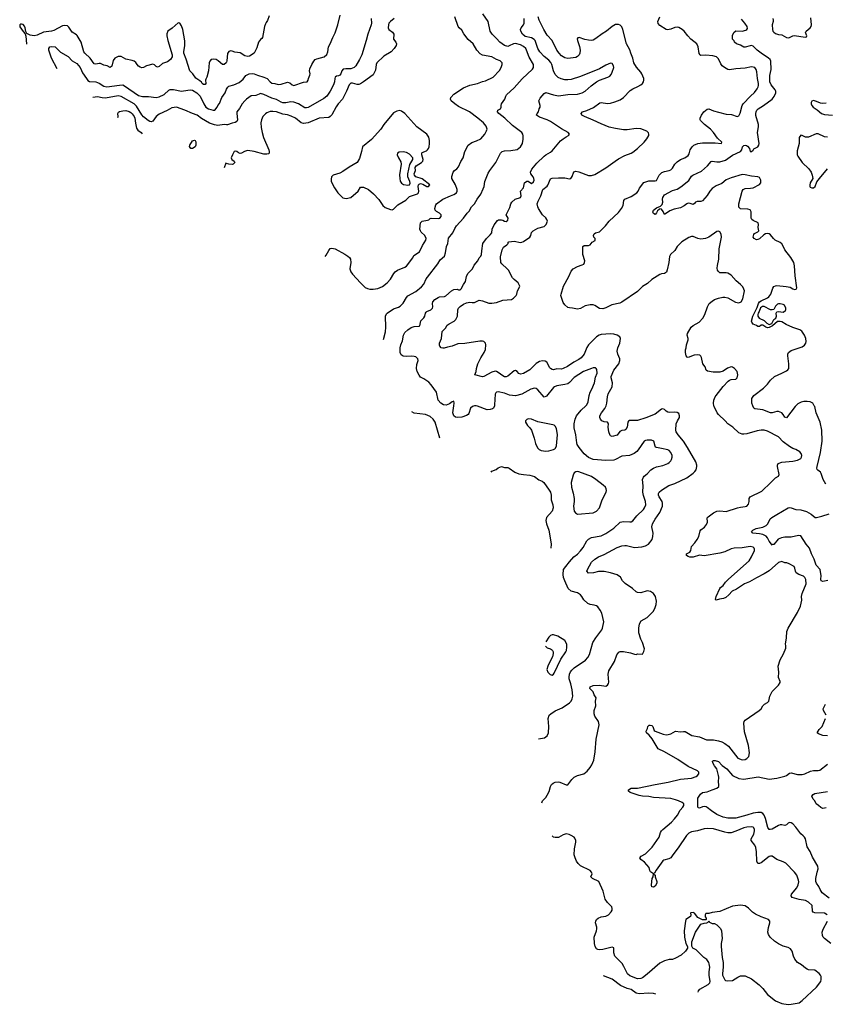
# Model space of a CAD drawing. Header units: inches. Extents: x 1934316 to 2140091, y 524953 to 667329.
# Tile 1 of 256: x 1947388 to 1957560, y 532440 to 544875. Entities that reach past the tile are written whole.
import ezdxf

# ---------------------------------------------------------------- set-up
doc = ezdxf.new("R2010")
doc.units = ezdxf.units.IN
doc.header["$MEASUREMENT"] = 0
for name, color, linetype in [('B9544', 7, 'Continuous'), ('B9553', 7, 'Continuous'), ('B9554', 7, 'Continuous')]:
    doc.layers.add(name, color=color, linetype=linetype)

msp = doc.modelspace()

# ---------------------------------------------------------------- linework, layer by layer
at = {"layer": 'B9544', "color": 5}
for points, elevation in [([(1950000, 544339), (1949997, 544330), (1949970, 544308), (1949950, 544308), (1949895, 544355), (1949870, 544370), (1949830, 544376), (1949805, 544370), (1949790, 544352), (1949782, 544330), (1949771, 544230), (1949752, 544148), (1949737, 544123), (1949734, 544110), (1949739, 544070), (1949730, 544058), (1949710, 544055), (1949690, 544070), (1949684, 544084), (1949662, 544102), (1949610, 544136), (1949573, 544190), (1949537, 544230), (1949490, 544377), (1949460, 544450), (1949460, 544470), (1949473, 544550), (1949474, 544606), (1949449, 544750), (1949430, 544798), (1949410, 544829), (1949390, 544835), (1949313, 544767), (1949260, 544730), (1949245, 544695), (1949245, 544670), (1949259, 544610), (1949313, 544430), (1949314, 544406), (1949294, 544370), (1949256, 544344), (1949190, 544320), (1949150, 544283), (1949130, 544275), (1949110, 544283), (1949090, 544303), (1949070, 544311), (1948988, 544292), (1948950, 544270), (1948930, 544267), (1948910, 544273), (1948890, 544287), (1948870, 544307), (1948854, 544334), (1948834, 544350), (1948810, 544360), (1948730, 544374), (1948669, 544411), (1948631, 544409), (1948589, 544390), (1948570, 544361), (1948550, 544289), (1948530, 544269), (1948494, 544290), (1948450, 544300), (1948410, 544323), (1948390, 544323), (1948350, 544312), (1948330, 544317), (1948276, 544390), (1948210, 544450), (1948199, 544470), (1948164, 544590), (1948113, 544673), (1948104, 544684), (1948050, 544719), (1948010, 544782), (1947990, 544798), (1947959, 544801), (1947930, 544796), (1947821, 544739), (1947789, 544731), (1947690, 544718), (1947610, 544680), (1947570, 544671), (1947520, 544680), (1947480, 544700), (1947466, 544726), (1947459, 544770), (1947450, 544792), (1947430, 544813), (1947410, 544820), (1947402, 544818), (1947388, 544810), (1947390, 544786), (1947430, 544724), (1947457, 544697), (1947467, 544667), (1947476, 544570), (1947476, 544567)], 320), ([(1947862, 544255), (1947790, 544390), (1947754, 544490), (1947755, 544510), (1947767, 544530), (1947790, 544538), (1947835, 544530), (1947903, 544463), (1947998, 544410), (1948050, 544354), (1948110, 544322), (1948150, 544270), (1948170, 544235), (1948182, 544202), (1948232, 544130), (1948250, 544106), (1948270, 544093), (1948350, 544088), (1948390, 544072), (1948450, 544034), (1948490, 544025), (1948650, 544049), (1948690, 544050), (1948710, 544041), (1948890, 543916), (1948937, 543903), (1949016, 543904), (1949110, 543892), (1949150, 543899), (1949211, 543929), (1949270, 543983), (1949290, 543991), (1949330, 543991), (1949430, 543973), (1949510, 543986), (1949550, 543990), (1949570, 543986), (1949625, 543950), (1949666, 543910), (1949712, 543810), (1949739, 543770), (1949770, 543749), (1949830, 543730), (1949850, 543730), (1949882, 543770), (1949890, 543790), (1949910, 543816), (1949941, 543890), (1949982, 543950), (1950000, 543997)], 340), ([(1950000, 543548), (1949970, 543550), (1949890, 543540), (1949847, 543547), (1949786, 543566), (1949685, 543625), (1949630, 543667), (1949570, 543688), (1949474, 543734), (1949370, 543769), (1949310, 543763), (1949250, 543729), (1949150, 543682), (1949110, 543652), (1949070, 543594), (1949050, 543586), (1949030, 543590), (1949010, 543600), (1948950, 543648), (1948930, 543671), (1948862, 543782), (1948833, 543813), (1948670, 543903), (1948630, 543913), (1948470, 543883), (1948430, 543886), (1948370, 543899), (1948313, 543890)], 360), ([(1948626, 543640), (1948630, 543650), (1948628, 543692), (1948634, 543706), (1948650, 543715), (1948690, 543725), (1948730, 543729), (1948770, 543717), (1948790, 543704), (1948810, 543687), (1948835, 543650), (1948843, 543630), (1948849, 543569), (1948863, 543503), (1948880, 543480), (1948920, 543450), (1948933, 543434)], 380), ([(1950000, 543059), (1949990, 543062), (1949970, 543005)], 380)]:
    msp.add_lwpolyline(points, dxfattribs=dict(at, elevation=elevation))
at = {"layer": 'B9544', "color": 5, "elevation": 360}
msp.add_lwpolyline([(1949570, 543250), (1949549, 543250), (1949534, 543274), (1949538, 543290), (1949570, 543346), (1949594, 543354), (1949602, 543350), (1949610, 543334), (1949611, 543290), (1949605, 543270)], close=True, dxfattribs=at)
at = {"layer": 'B9553', "color": 5}
for points, elevation in [([(1952691, 539588), (1952632, 539790), (1952608, 539830), (1952570, 539863), (1952510, 539890), (1952370, 539907), (1952338, 539921)], 360), ([(1953382, 540000), (1953370, 539970), (1953359, 539961), (1953330, 539950), (1953290, 539947), (1953170, 539994), (1953150, 539999), (1953130, 539997), (1953107, 539990), (1953082, 539970), (1953058, 539902), (1953050, 539890), (1953030, 539875), (1952970, 539857), (1952910, 539851), (1952890, 539856), (1952871, 539871), (1952858, 539910), (1952868, 540000)], 340), ([(1953940, 535792), (1954016, 535804), (1954048, 535832), (1954066, 535870), (1954071, 535950), (1954060, 536050), (1954074, 536090), (1954095, 536110), (1954150, 536148), (1954237, 536183), (1954330, 536246), (1954351, 536269), (1954364, 536296), (1954372, 536330), (1954366, 536410), (1954349, 536489), (1954327, 536550), (1954325, 536570), (1954331, 536609), (1954342, 536638), (1954358, 536662), (1954390, 536690), (1954532, 536788), (1954562, 536818), (1954583, 536857), (1954624, 537010), (1954662, 537070), (1954740, 537170), (1954749, 537192), (1954764, 537270), (1954739, 537379), (1954719, 537419), (1954690, 537458), (1954671, 537471), (1954642, 537482), (1954590, 537491), (1954562, 537502), (1954510, 537550), (1954488, 537590), (1954470, 537610), (1954430, 537635), (1954350, 537659), (1954315, 537690), (1954270, 537790), (1954256, 537830), (1954250, 537870), (1954256, 537930), (1954282, 537970), (1954330, 538030), (1954386, 538090), (1954433, 538127), (1954471, 538169), (1954502, 538210), (1954550, 538295), (1954570, 538316), (1954610, 538336), (1954730, 538358), (1954790, 538384), (1954890, 538453), (1954970, 538530), (1955010, 538537), (1955090, 538532), (1955110, 538535), (1955130, 538545), (1955181, 538610), (1955264, 538690), (1955276, 538710), (1955292, 538750), (1955291, 538790), (1955266, 538866), (1955258, 538910), (1955260, 538990), (1955253, 539067), (1955263, 539097), (1955271, 539110), (1955310, 539140), (1955359, 539190), (1955389, 539211), (1955430, 539229), (1955510, 539244), (1955570, 539270), (1955590, 539284), (1955610, 539305), (1955619, 539321), (1955626, 539350), (1955626, 539370), (1955611, 539410), (1955590, 539434), (1955570, 539443), (1955490, 539461), (1955430, 539470), (1955418, 539478), (1955410, 539490), (1955395, 539550), (1955365, 539565), (1955310, 539565), (1955290, 539561), (1955273, 539550), (1955199, 539441), (1955179, 539421), (1955145, 539395), (1955087, 539373), (1954990, 539361), (1954910, 539319), (1954890, 539313), (1954790, 539309), (1954630, 539322), (1954570, 539345), (1954514, 539394), (1954453, 539470), (1954428, 539510), (1954423, 539530), (1954412, 539630), (1954390, 539722), (1954388, 539770), (1954400, 539830), (1954417, 539870), (1954478, 539942), (1954538, 540000)], 340), ([(1953979, 534983), (1953989, 535010), (1954030, 535051), (1954050, 535081), (1954072, 535128), (1954090, 535190), (1954105, 535215), (1954126, 535234), (1954150, 535247), (1954190, 535251), (1954210, 535247), (1954290, 535211), (1954310, 535212), (1954360, 535280), (1954391, 535309), (1954431, 535329), (1954510, 535352), (1954554, 535386), (1954591, 535429), (1954614, 535466), (1954636, 535524), (1954653, 535630), (1954665, 535790), (1954703, 535970), (1954697, 536010), (1954650, 536079), (1954640, 536110), (1954643, 536150), (1954661, 536210), (1954659, 536270), (1954667, 536310), (1954642, 536350), (1954627, 536387), (1954587, 536430), (1954593, 536450), (1954630, 536468), (1954710, 536470), (1954790, 536460), (1954811, 536470), (1954823, 536490), (1954826, 536510), (1954819, 536610), (1954827, 536650), (1954898, 536770), (1954927, 536853), (1954954, 536886), (1954970, 536894), (1955010, 536897), (1955099, 536879), (1955150, 536861), (1955170, 536859), (1955190, 536866), (1955250, 536862), (1955270, 536894), (1955277, 536930), (1955253, 537010), (1955233, 537050), (1955207, 537130), (1955204, 537190), (1955215, 537245), (1955236, 537284), (1955313, 537327), (1955390, 537405), (1955414, 537450), (1955423, 537490), (1955427, 537530), (1955416, 537590), (1955392, 537630), (1955355, 537655), (1955310, 537660), (1955230, 537637), (1955190, 537643), (1955170, 537651), (1955125, 537690), (1955033, 537753), (1954998, 537790), (1954973, 537833), (1954930, 537863), (1954850, 537891), (1954770, 537905), (1954696, 537904), (1954632, 537890), (1954570, 537886), (1954550, 537910), (1954557, 537930), (1954610, 538023), (1954650, 538061), (1954698, 538090), (1954770, 538120), (1954930, 538208), (1954990, 538229), (1955030, 538236), (1955050, 538236), (1955150, 538210), (1955243, 538217), (1955290, 538229), (1955328, 538252), (1955372, 538310), (1955384, 538350), (1955385, 538390), (1955370, 538470), (1955379, 538510), (1955410, 538566), (1955470, 538650), (1955503, 538730), (1955506, 538770), (1955501, 538790), (1955461, 538850), (1955453, 538870), (1955455, 538890), (1955464, 538910), (1955490, 538935), (1955586, 538994), (1955661, 539019), (1955812, 539090), (1955893, 539147), (1955914, 539167), (1955928, 539192), (1955938, 539230), (1955936, 539250), (1955924, 539290), (1955822, 539470), (1955771, 539550), (1955702, 539630), (1955676, 539670), (1955671, 539691), (1955678, 539770), (1955692, 539808), (1955719, 539850), (1955721, 539870), (1955710, 539901), (1955690, 539913), (1955650, 539920), (1955590, 539916), (1955570, 539919), (1955552, 539930), (1955530, 539953), (1955510, 539960), (1955490, 539955), (1955410, 539893), (1955295, 539845), (1955190, 539813), (1955086, 539814), (1955075, 539805), (1955067, 539790), (1955057, 539730), (1955040, 539700), (1955028, 539692), (1954990, 539686), (1954964, 539676), (1954930, 539628), (1954870, 539612), (1954850, 539618), (1954844, 539624), (1954825, 539670), (1954820, 539730), (1954823, 539770), (1954819, 539779), (1954809, 539790), (1954770, 539797), (1954739, 539810), (1954721, 539830), (1954712, 539850), (1954715, 539870), (1954734, 539910), (1954776, 539964), (1954791, 539990), (1954793, 540000)], 320), ([(1957582, 533570), (1957550, 533590), (1957430, 533596), (1957406, 533606), (1957398, 533618), (1957393, 533690), (1957350, 533732), (1957310, 533750), (1957230, 533763), (1957141, 533790), (1957128, 533810), (1957134, 533830), (1957201, 533910), (1957218, 533950), (1957225, 533985), (1957220, 534010), (1957199, 534070), (1957171, 534111), (1957062, 534222), (1957030, 534240), (1956949, 534269), (1956890, 534311), (1956870, 534313), (1956850, 534305), (1956750, 534227), (1956730, 534217), (1956710, 534220), (1956696, 534250), (1956692, 534368), (1956682, 534422), (1956670, 534451), (1956624, 534510), (1956626, 534530), (1956658, 534590), (1956668, 534630), (1956668, 534650), (1956658, 534670), (1956650, 534676), (1956630, 534680), (1956570, 534678), (1956530, 534670), (1956430, 534626), (1956370, 534607), (1956330, 534607), (1956290, 534614), (1956150, 534657), (1956070, 534662), (1956030, 534658), (1955948, 534632), (1955870, 534617), (1955838, 534602), (1955806, 534574), (1955704, 534416), (1955633, 534330), (1955608, 534292), (1955584, 534276), (1955521, 534259), (1955509, 534251), (1955424, 534136), (1955402, 534098), (1955391, 534090), (1955410, 534071), (1955413, 534050), (1955432, 533990), (1955433, 533970), (1955410, 533934), (1955390, 533919), (1955370, 533924), (1955364, 533944), (1955368, 533990), (1955376, 534030), (1955386, 534050), (1955389, 534090), (1955352, 534112), (1955343, 534130), (1955338, 534170), (1955277, 534237), (1955229, 534270), (1955218, 534290), (1955235, 534310), (1955290, 534342), (1955376, 534424), (1955463, 534550), (1955480, 534610), (1955491, 534630), (1955510, 534650), (1955620, 534740), (1955658, 534782), (1955693, 534830), (1955726, 534890), (1955763, 534930), (1955774, 534950), (1955772, 534970), (1955751, 534990), (1955708, 535010), (1955670, 535024), (1955610, 535039), (1955390, 535052), (1955330, 535063), (1955250, 535068), (1955210, 535077), (1955097, 535117), (1955074, 535130), (1955074, 535150), (1955110, 535172), (1955190, 535169), (1955410, 535218), (1955575, 535245), (1955730, 535285), (1955870, 535295), (1955930, 535319), (1955948, 535330), (1955964, 535350), (1955964, 535370), (1955945, 535390), (1955830, 535442), (1955699, 535530), (1955530, 535627), (1955448, 535668), (1955375, 535795), (1955338, 535838), (1955302, 535870), (1955299, 535890), (1955315, 535925), (1955319, 535950), (1955336, 535964), (1955350, 535967), (1955370, 535963), (1955381, 535950), (1955399, 535899), (1955410, 535891), (1955512, 535852), (1955550, 535845), (1955574, 535846), (1955610, 535858), (1955670, 535890), (1955730, 535881), (1955770, 535887), (1955790, 535885), (1955876, 535836), (1955970, 535819), (1956061, 535781), (1956150, 535780), (1956210, 535769), (1956254, 535754), (1956293, 535733), (1956339, 535699), (1956455, 535550), (1956512, 535528), (1956549, 535531), (1956570, 535546), (1956593, 535570), (1956605, 535615), (1956589, 535710), (1956541, 535881), (1956531, 535989), (1956536, 536010), (1956550, 536030), (1956727, 536150), (1956749, 536170), (1956770, 536210), (1956792, 536230), (1956830, 536250), (1956846, 536270), (1956860, 536330), (1956890, 536390), (1956970, 536471), (1956990, 536506), (1956990, 536515), (1956968, 536568), (1956973, 536633), (1956967, 536710), (1956990, 536791), (1957033, 536867), (1957060, 536940), (1957063, 536970), (1957059, 536990), (1957070, 537070), (1957074, 537150), (1957090, 537190), (1957208, 537390), (1957245, 537470), (1957264, 537544), (1957259, 537590), (1957267, 537630), (1957319, 537750), (1957314, 537806), (1957303, 537830), (1957286, 537846), (1957228, 537868), (1957193, 537890), (1957183, 537910), (1957177, 537950), (1957169, 537969), (1957105, 538005), (1957074, 538014), (1957050, 538014), (1957010, 538033), (1956970, 538019), (1956850, 537914), (1956790, 537877), (1956690, 537827), (1956603, 537777), (1956542, 537750), (1956437, 537683), (1956384, 537656), (1956344, 537610), (1956304, 537576), (1956276, 537564), (1956224, 537556), (1956184, 537544), (1956174, 537554), (1956181, 537590), (1956227, 537690), (1956237, 537703), (1956272, 537728), (1956302, 537770), (1956339, 537810), (1956598, 538042), (1956630, 538090), (1956667, 538170), (1956668, 538190), (1956662, 538202), (1956650, 538214), (1956610, 538223), (1956510, 538205), (1956410, 538202), (1956370, 538192), (1956290, 538155), (1956230, 538137), (1956030, 538106), (1955970, 538114), (1955890, 538086), (1955849, 538089), (1955830, 538095), (1955807, 538110), (1955809, 538130), (1955850, 538150), (1955862, 538170), (1955870, 538221), (1955913, 538267), (1955942, 538310), (1955962, 538350), (1955980, 538420), (1955988, 538432), (1956035, 538465), (1956062, 538498), (1956071, 538530), (1956070, 538582), (1956072, 538590), (1956082, 538598), (1956150, 538646), (1956190, 538666), (1956230, 538673), (1956310, 538664), (1956450, 538710), (1956490, 538720), (1956550, 538726), (1956570, 538733), (1956590, 538758), (1956598, 538790), (1956598, 538830), (1956612, 538848), (1956758, 538922), (1956874, 539030), (1956930, 539090), (1956968, 539112), (1956976, 539130), (1956955, 539230), (1956956, 539250), (1956967, 539270), (1957010, 539287), (1957150, 539300), (1957210, 539312), (1957250, 539335), (1957261, 539350), (1957264, 539370), (1957256, 539396), (1957237, 539417), (1957190, 539447), (1957150, 539461), (1957110, 539484), (1957030, 539545), (1956970, 539605), (1956830, 539680), (1956790, 539692), (1956750, 539692), (1956698, 539682), (1956570, 539645), (1956530, 539640), (1956510, 539642), (1956470, 539658), (1956394, 539730), (1956330, 539770), (1956294, 539810), (1956210, 539890), (1956196, 539910), (1956156, 539990), (1956154, 540000)], 280), ([(1957189, 540000), (1957178, 539990), (1957070, 539845), (1957050, 539853), (1957030, 539890), (1957010, 539909), (1956970, 539927), (1956950, 539927), (1956890, 539910), (1956870, 539910), (1956770, 539946), (1956670, 539962), (1956658, 539970), (1956645, 540000)], 260), ([(1957565, 539010), (1957533, 539070), (1957510, 539145), (1957501, 539161), (1957465, 539185), (1957456, 539196), (1957453, 539210), (1957456, 539230), (1957501, 539410), (1957520, 539550), (1957517, 539690), (1957496, 539790), (1957444, 539910), (1957427, 539990), (1957420, 540000)], 260), ([(1953342, 539162), (1953350, 539173), (1953406, 539194), (1953430, 539216), (1953470, 539231), (1953510, 539221), (1953550, 539218), (1953570, 539210), (1953642, 539162), (1953690, 539139), (1953750, 539129), (1953830, 539124), (1953887, 539107), (1953942, 539062), (1953985, 539045), (1954008, 539028), (1954075, 538935), (1954089, 538910), (1954097, 538870), (1954100, 538810), (1954120, 538750), (1954125, 538710), (1954110, 538670), (1954040, 538590), (1954032, 538550), (1954038, 538510), (1954068, 538430), (1954088, 538330), (1954097, 538250), (1954093, 538202)], 340), ([(1957591, 537791), (1957530, 537780), (1957510, 537788), (1957504, 537810), (1957507, 537850), (1957494, 537930), (1957446, 537986), (1957421, 538061), (1957385, 538130), (1957360, 538200), (1957318, 538250), (1957250, 538355), (1957222, 538362), (1957130, 538339), (1957050, 538339), (1957007, 538333), (1956965, 538315), (1956910, 538247), (1956895, 538245), (1956890, 538238), (1956869, 538270), (1956850, 538289), (1956832, 538332), (1956814, 538354), (1956770, 538373), (1956730, 538382), (1956644, 538390), (1956629, 538410), (1956645, 538430), (1956689, 538450), (1956770, 538467), (1956812, 538488), (1956834, 538510), (1956862, 538570), (1956883, 538590), (1956950, 538625), (1957090, 538710), (1957107, 538713), (1957130, 538710), (1957190, 538688), (1957250, 538685), (1957322, 538662), (1957383, 538630), (1957434, 538590), (1957450, 538589), (1957517, 538603), (1957610, 538636)], 260), ([(1954026, 536965), (1954034, 536954), (1954050, 536942), (1954090, 536931), (1954102, 536922), (1954114, 536910), (1954123, 536890), (1954126, 536870), (1954117, 536830), (1954073, 536750), (1954055, 536710), (1954046, 536670), (1954056, 536636), (1954065, 536625), (1954086, 536606), (1954110, 536597), (1954130, 536611), (1954137, 536623), (1954221, 536799), (1954282, 536890), (1954291, 536910), (1954298, 536950), (1954295, 536990), (1954270, 537034), (1954182, 537090), (1954130, 537105)], 360), ([(1954130, 537105), (1954110, 537105), (1954090, 537097), (1954070, 537077), (1954031, 537017)], 360), ([(1957569, 536090), (1957539, 536150), (1957534, 536170), (1957564, 536230)], 260), ([(1957590, 535829), (1957530, 535835), (1957475, 535855), (1957458, 535870), (1957482, 535910), (1957519, 535950), (1957564, 536050)], 260), ([(1957610, 533782), (1957522, 533850), (1957495, 533890), (1957478, 533930), (1957450, 533969), (1957442, 533990), (1957440, 534030), (1957456, 534110), (1957469, 534150), (1957464, 534185), (1957400, 534300), (1957370, 534369), (1957330, 534429), (1957309, 534529), (1957299, 534550), (1957282, 534570), (1957250, 534592), (1957190, 534678), (1957150, 534719), (1957130, 534734), (1957110, 534737), (1957090, 534727), (1957070, 534707), (1957050, 534697), (1957010, 534708), (1956990, 534706), (1956970, 534700), (1956890, 534653), (1956866, 534646), (1956850, 534650), (1956834, 534674), (1956806, 534786), (1956789, 534829), (1956771, 534851), (1956750, 534861), (1956710, 534863), (1956650, 534856), (1956571, 534829), (1956430, 534792), (1956330, 534793), (1956270, 534802), (1956190, 534839), (1956123, 534883), (1956070, 534927), (1956054, 534934), (1956030, 534938), (1956010, 534934), (1955970, 534917), (1955960, 534920), (1955952, 534932), (1955950, 535042), (1955984, 535096), (1956010, 535115), (1956070, 535125), (1956130, 535150), (1956190, 535168), (1956214, 535190), (1956217, 535210), (1956211, 535250), (1956216, 535310), (1956213, 535330), (1956192, 535412), (1956163, 535450), (1956140, 535490), (1956137, 535510), (1956150, 535518), (1956170, 535518), (1956210, 535507), (1956258, 535458), (1956316, 535416), (1956387, 535330), (1956470, 535291), (1956530, 535283), (1956714, 535314), (1956850, 535284), (1956950, 535296), (1957050, 535320), (1957071, 535329), (1957110, 535358), (1957130, 535362), (1957210, 535343), (1957270, 535341), (1957301, 535350), (1957375, 535385), (1957410, 535392), (1957470, 535392), (1957490, 535398), (1957590, 535473)], 260), ([(1957570, 534921), (1957530, 534912), (1957504, 534924), (1957473, 534953), (1957445, 534970), (1957430, 535008), (1957406, 535030), (1957388, 535070), (1957406, 535090), (1957430, 535102), (1957588, 535128)], 240), ([(1955955, 532593), (1955960, 532610), (1955975, 532630), (1956081, 532690), (1956101, 532710), (1956105, 532730), (1956093, 532810), (1956093, 532850), (1956102, 532910), (1956095, 532950), (1956089, 532970), (1956065, 533005), (1956028, 533030), (1955930, 533128), (1955889, 533149), (1955876, 533176), (1955875, 533230), (1955921, 533350), (1955990, 533452), (1956030, 533465), (1956066, 533470), (1956082, 533478), (1956090, 533494), (1956098, 533478), (1956130, 533462), (1956160, 533460), (1956190, 533445), (1956238, 533398), (1956251, 533370), (1956256, 533270), (1956247, 533210), (1956247, 533170), (1956259, 533030), (1956271, 532970), (1956271, 532910), (1956261, 532830), (1956263, 532810), (1956290, 532751), (1956302, 532742), (1956330, 532738), (1956390, 532740), (1956456, 532784), (1956490, 532802), (1956550, 532802), (1956630, 532762), (1956726, 532686), (1956770, 532642), (1956830, 532566), (1956930, 532485), (1957010, 532449), (1957090, 532440), (1957130, 532442), (1957230, 532460), (1957270, 532488), (1957450, 532655), (1957502, 532730), (1957510, 532754), (1957509, 532790), (1957499, 532810), (1957482, 532830), (1957430, 532870), (1957350, 532876), (1957330, 532883), (1957310, 532895), (1957259, 532939), (1957209, 532970), (1957177, 533010), (1957158, 533050), (1957140, 533110), (1957130, 533129), (1957119, 533139), (1957090, 533156), (1957030, 533174), (1956970, 533205), (1956919, 533239), (1956864, 533290), (1956843, 533323), (1956836, 533350), (1956843, 533410), (1956859, 533470), (1956858, 533490), (1956844, 533510), (1956750, 533543), (1956678, 533578), (1956643, 533603), (1956590, 533653), (1956550, 533682), (1956490, 533691), (1956390, 533681), (1956230, 533613), (1956130, 533601), (1956088, 533588), (1956053, 533587), (1956042, 533570), (1956044, 533544), (1956054, 533530), (1956054, 533510), (1956050, 533506), (1956010, 533508), (1955950, 533538), (1955908, 533590), (1955890, 533599), (1955864, 533596), (1955858, 533590), (1955861, 533570), (1955856, 533550), (1955801, 533510), (1955793, 533490), (1955779, 533370), (1955782, 533290), (1955801, 533210), (1955822, 533170), (1955822, 533150), (1955796, 533110), (1955739, 533061), (1955670, 533023), (1955630, 533008), (1955590, 533005), (1955530, 532990), (1955470, 532962), (1955310, 532823), (1955250, 532776), (1955230, 532766), (1955190, 532761), (1955090, 532800), (1955064, 532824), (1955018, 532918), (1954995, 532955), (1954930, 533018), (1954904, 533050), (1954890, 533090), (1954890, 533154), (1954870, 533161), (1954750, 533131), (1954710, 533130), (1954690, 533132), (1954670, 533143), (1954654, 533170), (1954644, 533210), (1954642, 533290), (1954671, 533370), (1954675, 533395), (1954675, 533415), (1954660, 533470), (1954662, 533490), (1954672, 533510), (1954693, 533530), (1954730, 533544), (1954790, 533552), (1954823, 533570), (1954857, 533610), (1954868, 533630), (1954869, 533650), (1954864, 533670), (1954808, 533728), (1954782, 533770), (1954755, 533870), (1954700, 533990), (1954619, 534030), (1954598, 534050), (1954617, 534090), (1954609, 534110), (1954590, 534132), (1954469, 534189), (1954438, 534218), (1954417, 534250), (1954400, 534290), (1954390, 534330), (1954395, 534405), (1954409, 534490), (1954409, 534510), (1954398, 534538), (1954388, 534550), (1954353, 534573), (1954326, 534586), (1954290, 534593), (1954250, 534581), (1954190, 534549), (1954150, 534546), (1954130, 534553), (1954110, 534569)], 320), ([(1957630, 533210), (1957550, 533270), (1957534, 533290), (1957526, 533310), (1957521, 533350), (1957534, 533390), (1957590, 533491)], 280), ([(1955422, 532567), (1955390, 532577), (1955330, 532581), (1955210, 532573), (1955170, 532582), (1955110, 532627), (1955059, 532639), (1954976, 532676), (1954870, 532756), (1954758, 532799)], 340)]:
    msp.add_lwpolyline(points, dxfattribs=dict(at, elevation=elevation))
at = {"layer": 'B9553', "color": 5, "elevation": 360}
for points in [[(1953810, 539834), (1953790, 539826), (1953774, 539810), (1953773, 539790), (1953798, 539750), (1953830, 539719), (1953849, 539690), (1953886, 539590), (1953902, 539522), (1953927, 539467), (1953946, 539446), (1953973, 539433), (1954030, 539426), (1954070, 539429), (1954130, 539445), (1954146, 539454), (1954155, 539465), (1954165, 539495), (1954178, 539630), (1954164, 539710), (1954150, 539741), (1954135, 539755), (1954120, 539760), (1953930, 539798), (1953850, 539831)], [(1954430, 539168), (1954410, 539165), (1954390, 539150), (1954377, 539123), (1954350, 539030), (1954354, 538970), (1954376, 538896), (1954388, 538830), (1954388, 538792), (1954380, 538730), (1954390, 538670), (1954405, 538645), (1954430, 538631), (1954630, 538648), (1954671, 538669), (1954707, 538710), (1954743, 538810), (1954793, 538910), (1954797, 538930), (1954794, 538950), (1954784, 538970), (1954757, 538997), (1954663, 539070), (1954606, 539106), (1954450, 539164)]]:
    msp.add_lwpolyline(points, close=True, dxfattribs=at)
at = {"layer": 'B9554', "color": 5}
for points, elevation in [([(1950000, 543997), (1950001, 543999), (1950016, 544024), (1950030, 544035), (1950090, 544051), (1950159, 544081), (1950210, 544125), (1950243, 544170), (1950286, 544190), (1950330, 544196), (1950350, 544192), (1950390, 544172), (1950470, 544149), (1950511, 544130), (1950550, 544090), (1950570, 544075), (1950610, 544070), (1950650, 544058), (1950690, 544062), (1950770, 544085), (1950797, 544077), (1950830, 544052), (1950850, 544043), (1950970, 544085), (1951016, 544090), (1951030, 544109), (1951033, 544130), (1951052, 544172), (1951055, 544190), (1951049, 544230), (1951050, 544255), (1951076, 544310), (1951102, 544350), (1951119, 544370), (1951138, 544382), (1951233, 544407), (1951265, 544435), (1951277, 544470), (1951287, 544530), (1951310, 544570), (1951340, 544650), (1951370, 544710), (1951405, 544810), (1951433, 544930)], 340), ([(1950536, 544924), (1950515, 544865), (1950502, 544838), (1950490, 544824), (1950477, 544790), (1950453, 544650), (1950445, 544635), (1950430, 544624), (1950403, 544590), (1950382, 544518), (1950350, 544453), (1950290, 544414), (1950270, 544408), (1950230, 544419), (1950170, 544455), (1950105, 544465), (1950070, 544479), (1950050, 544482), (1950041, 544479), (1950029, 544471), (1950012, 544448), (1950005, 544355), (1950000, 544339)], 320), ([(1952115, 544890), (1952069, 544851), (1952051, 544829), (1952044, 544810), (1952042, 544770), (1952049, 544749), (1952096, 544716), (1952113, 544690), (1952108, 544630), (1952139, 544590), (1952145, 544570), (1952142, 544550), (1952116, 544510), (1952077, 544470), (1951986, 544414), (1951896, 544330), (1951888, 544310), (1951882, 544238), (1951870, 544210), (1951850, 544179), (1951730, 544088), (1951690, 544066), (1951670, 544058), (1951650, 544058), (1951590, 544072), (1951570, 544071), (1951550, 544053), (1951514, 543970), (1951463, 543870), (1951409, 543811), (1951384, 543776), (1951328, 543672), (1951310, 543652), (1951290, 543641), (1951171, 543629), (1951030, 543570), (1950970, 543562), (1950941, 543570), (1950870, 543632), (1950817, 543657), (1950770, 543673), (1950710, 543681), (1950630, 543711), (1950583, 543717), (1950550, 543715), (1950510, 543700), (1950490, 543684), (1950459, 543650), (1950440, 543610), (1950433, 543570), (1950435, 543515), (1950449, 543451), (1950468, 543388), (1950535, 543230), (1950540, 543210), (1950539, 543190), (1950530, 543182), (1950510, 543176), (1950470, 543177), (1950350, 543209), (1950270, 543221), (1950250, 543219), (1950228, 543212), (1950190, 543187), (1950170, 543186), (1950152, 543192), (1950128, 543210), (1950110, 543215), (1950098, 543210), (1950073, 543167), (1950060, 543130), (1950065, 543110), (1950096, 543090), (1950104, 543070), (1950084, 543050), (1950070, 543046), (1950028, 543050), (1950000, 543059)], 380), ([(1951826, 544890), (1951829, 544831), (1951826, 544810), (1951782, 544690), (1951764, 544610), (1951709, 544430), (1951680, 544370), (1951632, 544290), (1951610, 544270), (1951570, 544256), (1951506, 544254), (1951472, 544248), (1951454, 544230), (1951441, 544190), (1951430, 544174), (1951414, 544166), (1951390, 544163), (1951372, 544150), (1951366, 544130), (1951364, 544090), (1951350, 544050), (1951310, 543972), (1951266, 543910), (1951230, 543880), (1951030, 543766), (1951010, 543760), (1950990, 543763), (1950910, 543814), (1950850, 543834), (1950810, 543837), (1950750, 543823), (1950710, 543824), (1950690, 543831), (1950630, 543867), (1950570, 543882), (1950470, 543930), (1950430, 543941), (1950410, 543936), (1950370, 543918), (1950310, 543914), (1950250, 543873), (1950229, 543851), (1950196, 543810), (1950165, 543755), (1950130, 543710), (1950128, 543690), (1950138, 543610), (1950130, 543588), (1950110, 543576), (1950070, 543569), (1950013, 543547), (1950000, 543548)], 360), ([(1951243, 541884), (1951258, 541902), (1951290, 541958), (1951310, 541983), (1951330, 541990), (1951370, 541981), (1951495, 541915), (1951533, 541890), (1951553, 541870), (1951564, 541850), (1951570, 541810), (1951558, 541730), (1951569, 541690), (1951590, 541660), (1951690, 541550), (1951750, 541493), (1951778, 541478), (1951810, 541471), (1951850, 541470), (1951910, 541482), (1951970, 541506), (1952030, 541550), (1952070, 541596), (1952112, 541670), (1952130, 541690), (1952157, 541710), (1952250, 541749), (1952270, 541763), (1952351, 541869), (1952363, 541897), (1952437, 541943), (1952476, 542024), (1952518, 542090), (1952522, 542110), (1952505, 542150), (1952459, 542190), (1952447, 542210), (1952442, 542230), (1952450, 542311), (1952469, 542330), (1952539, 542341), (1952553, 542347), (1952570, 542366), (1952582, 542370), (1952670, 542362), (1952695, 542370), (1952711, 542390), (1952710, 542410), (1952690, 542433), (1952650, 542452), (1952632, 542470), (1952630, 542491), (1952643, 542537), (1952651, 542549), (1952730, 542608), (1952828, 542652), (1952870, 542665), (1952905, 542690), (1952912, 542710), (1952910, 542730), (1952891, 542791), (1952844, 542870), (1952844, 542896), (1952861, 542950), (1952877, 542970), (1952908, 542992), (1952930, 543018), (1952958, 543082), (1952988, 543130), (1953008, 543210), (1953051, 543289), (1953096, 543324), (1953157, 543343), (1953210, 543372), (1953262, 543430), (1953284, 543470), (1953290, 543490), (1953280, 543530), (1953243, 543570), (1953173, 543630), (1953066, 543710), (1952930, 543779), (1952881, 543810), (1952838, 543850), (1952827, 543870), (1952832, 543890), (1952870, 543934), (1952990, 544015), (1953070, 544046), (1953170, 544069), (1953230, 544092), (1953270, 544102), (1953367, 544150), (1953446, 544234), (1953466, 544270), (1953481, 544310), (1953479, 544330), (1953455, 544355), (1953410, 544372), (1953350, 544406), (1953230, 544425), (1953203, 544443), (1953160, 544490), (1953113, 544570), (1953050, 544626), (1952995, 544695), (1952970, 544742), (1952938, 544770), (1952924, 544790), (1952883, 544910)], 380), ([(1951982, 540836), (1952008, 540932), (1952013, 540990), (1952008, 541130), (1952021, 541159), (1952030, 541170), (1952110, 541223), (1952170, 541245), (1952190, 541258), (1952230, 541295), (1952272, 541368), (1952290, 541388), (1952390, 541444), (1952461, 541499), (1952490, 541533), (1952520, 541600), (1952536, 541624), (1952666, 541790), (1952698, 541842), (1952750, 541889), (1952765, 541930), (1952778, 542010), (1952794, 542050), (1952804, 542116), (1952858, 542182), (1952882, 542238), (1952904, 542270), (1952991, 542369), (1953036, 542430), (1953062, 542458), (1953093, 542510), (1953130, 542550), (1953166, 542610), (1953210, 542670), (1953242, 542738), (1953252, 542770), (1953260, 542830), (1953304, 542936), (1953324, 542970), (1953401, 543070), (1953457, 543190), (1953481, 543210), (1953510, 543218), (1953590, 543221), (1953670, 543236), (1953712, 543268), (1953736, 543310), (1953747, 543367), (1953747, 543407), (1953742, 543430), (1953727, 543450), (1953610, 543538), (1953513, 543630), (1953437, 543690), (1953420, 543710), (1953425, 543730), (1953461, 543750), (1953469, 543770), (1953466, 543790), (1953470, 543810), (1953512, 543870), (1953526, 543910), (1953536, 543924), (1953630, 544013), (1953731, 544129), (1953863, 544250), (1953875, 544270), (1953877, 544310), (1953821, 544401), (1953789, 544490), (1953777, 544510), (1953750, 544534), (1953710, 544555), (1953650, 544572), (1953622, 544570), (1953570, 544543), (1953550, 544538), (1953510, 544547), (1953449, 544590), (1953410, 544636), (1953352, 544690), (1953328, 544730), (1953302, 544850), (1953238, 544950)], 360), ([(1952868, 540000), (1952872, 540032), (1952870, 540058), (1952850, 540049), (1952817, 540023), (1952774, 540006), (1952741, 540010), (1952704, 540030), (1952671, 540070), (1952649, 540170), (1952585, 540265), (1952555, 540295), (1952490, 540341), (1952450, 540362), (1952430, 540384), (1952408, 540430), (1952400, 540470), (1952401, 540519), (1952420, 540570), (1952416, 540590), (1952410, 540598), (1952390, 540615), (1952370, 540621), (1952330, 540624), (1952270, 540620), (1952230, 540626), (1952204, 540644), (1952192, 540670), (1952191, 540730), (1952202, 540770), (1952222, 540818), (1952236, 540890), (1952250, 540923), (1952290, 540960), (1952330, 540987), (1952370, 541000), (1952430, 541005), (1952439, 541010), (1952455, 541070), (1952468, 541090), (1952491, 541109), (1952505, 541130), (1952513, 541167), (1952521, 541179), (1952530, 541188), (1952581, 541210), (1952600, 541230), (1952604, 541250), (1952601, 541290), (1952606, 541310), (1952630, 541340), (1952670, 541368), (1952690, 541376), (1952750, 541379), (1952770, 541389), (1952839, 541450), (1952870, 541468), (1952910, 541470), (1952930, 541463), (1952950, 541463), (1952963, 541477), (1952991, 541530), (1953018, 541570), (1953029, 541630), (1953047, 541670), (1953104, 541730), (1953127, 541773), (1953171, 541829), (1953191, 541869), (1953211, 541890), (1953221, 541910), (1953223, 541957), (1953238, 542050), (1953281, 542110), (1953330, 542156), (1953350, 542183), (1953355, 542230), (1953378, 542282), (1953421, 542339), (1953434, 542346), (1953470, 542349), (1953490, 542344), (1953510, 542332), (1953530, 542328), (1953550, 542343), (1953557, 542370), (1953530, 542410), (1953578, 542502), (1953588, 542550), (1953602, 542570), (1953645, 542610), (1953710, 542630), (1953721, 542650), (1953713, 542710), (1953750, 542752), (1953764, 542816), (1953790, 542835), (1953810, 542836), (1953850, 542806), (1953874, 542826), (1953883, 542850), (1953881, 542870), (1953871, 542890), (1953840, 542930), (1953839, 542950), (1953854, 542986), (1953918, 543062), (1954010, 543152), (1954030, 543169), (1954090, 543201), (1954110, 543218), (1954217, 543343), (1954250, 543370), (1954290, 543397), (1954318, 543410), (1954323, 543417), (1954329, 543430), (1954314, 543450), (1954230, 543495), (1954090, 543590), (1954050, 543611), (1953950, 543643), (1953913, 543670), (1953921, 543690), (1953938, 543710), (1953948, 543750), (1953958, 543770), (1953960, 543790), (1953941, 543850), (1953958, 543882), (1954010, 543942), (1954030, 543954), (1954130, 543924), (1954190, 543915), (1954310, 543930), (1954430, 543936), (1954490, 543949), (1954530, 543972), (1954602, 544038), (1954670, 544090), (1954710, 544112), (1954813, 544147), (1954838, 544162), (1954856, 544184), (1954869, 544210), (1954889, 544270), (1954885, 544290), (1954870, 544322), (1954850, 544324), (1954790, 544301), (1954707, 544253), (1954470, 544158), (1954350, 544121), (1954310, 544113), (1954270, 544116), (1954227, 544127), (1954186, 544146), (1954150, 544182), (1954129, 544230), (1954107, 544310), (1954093, 544333), (1954070, 544363), (1954010, 544408), (1953954, 544470), (1953930, 544510), (1953895, 544610), (1953885, 544625), (1953850, 544645), (1953770, 544664), (1953737, 544690), (1953714, 544730), (1953712, 544750), (1953719, 544770), (1953750, 544810), (1953758, 544830), (1953757, 544890)], 340), ([(1954793, 540000), (1954800, 540030), (1954808, 540110), (1954818, 540150), (1954870, 540238), (1954872, 540290), (1954855, 540350), (1954855, 540370), (1954892, 540450), (1954953, 540530), (1954967, 540570), (1954964, 540590), (1954939, 540650), (1954933, 540690), (1954942, 540730), (1954966, 540790), (1954976, 540850), (1954964, 540870), (1954932, 540890), (1954890, 540905), (1954850, 540909), (1954730, 540899), (1954704, 540890), (1954670, 540868), (1954571, 540769), (1954550, 540734), (1954516, 540650), (1954477, 540603), (1954450, 540582), (1954385, 540550), (1954305, 540495), (1954250, 540468), (1954230, 540461), (1954170, 540466), (1954130, 540451), (1954110, 540455), (1954090, 540468), (1954080, 540480), (1954045, 540550), (1954024, 540564), (1953990, 540566), (1953950, 540556), (1953910, 540532), (1953830, 540451), (1953750, 540405), (1953710, 540397), (1953690, 540405), (1953670, 540430), (1953650, 540445), (1953630, 540442), (1953550, 540373), (1953530, 540365), (1953510, 540365), (1953490, 540375), (1953430, 540421), (1953410, 540433), (1953390, 540435), (1953350, 540422), (1953250, 540367), (1953230, 540364), (1953135, 540390), (1953150, 540430), (1953155, 540470), (1953172, 540530), (1953210, 540603), (1953253, 540670), (1953268, 540710), (1953275, 540770), (1953270, 540790), (1953250, 540810), (1953230, 540816), (1953196, 540816), (1953010, 540785), (1952920, 540780), (1952848, 540752), (1952790, 540740), (1952746, 540726), (1952730, 540726), (1952710, 540732), (1952695, 540750), (1952690, 540764), (1952690, 540790), (1952712, 540850), (1952722, 540938), (1952763, 540977), (1952785, 541015), (1952810, 541034), (1952873, 541067), (1952896, 541090), (1952916, 541130), (1952921, 541210), (1952930, 541230), (1952950, 541254), (1952990, 541283), (1953030, 541299), (1953070, 541308), (1953102, 541302), (1953130, 541303), (1953190, 541331), (1953230, 541324), (1953310, 541296), (1953350, 541295), (1953410, 541305), (1953490, 541332), (1953597, 541343), (1953624, 541356), (1953655, 541390), (1953665, 541410), (1953675, 541450), (1953696, 541490), (1953701, 541510), (1953699, 541519), (1953683, 541550), (1953630, 541592), (1953610, 541615), (1953558, 541710), (1953542, 541730), (1953476, 541790), (1953463, 541810), (1953459, 541881), (1953480, 541970), (1953497, 542003), (1953539, 542030), (1953556, 542050), (1953556, 542064), (1953566, 542070), (1953630, 542078), (1953710, 542062), (1953730, 542064), (1953750, 542073), (1953828, 542130), (1953840, 542150), (1953851, 542189), (1953870, 542210), (1953930, 542243), (1954010, 542264), (1954037, 542290), (1954051, 542330), (1954046, 542350), (1954030, 542374), (1953990, 542410), (1953940, 542490), (1953930, 542510), (1953924, 542550), (1953936, 542584), (1953970, 542650), (1953992, 542730), (1954047, 542773), (1954056, 542784), (1954090, 542864), (1954110, 542873), (1954190, 542878), (1954270, 542877), (1954330, 542865), (1954348, 542870), (1954365, 542895), (1954387, 542953), (1954410, 542962), (1954450, 542954), (1954570, 542909), (1954610, 542907), (1954650, 542920), (1954790, 543002), (1954906, 543090), (1954950, 543117), (1955030, 543159), (1955110, 543189), (1955130, 543203), (1955188, 543250), (1955273, 543330), (1955308, 543370), (1955330, 543410), (1955332, 543430), (1955327, 543447), (1955308, 543468), (1955230, 543495), (1955170, 543500), (1955057, 543483), (1955010, 543483), (1954910, 543499), (1954830, 543519), (1954730, 543558), (1954630, 543607), (1954518, 543650), (1954488, 543670), (1954478, 543690), (1954496, 543710), (1954550, 543726), (1954635, 543765), (1954715, 543825), (1954730, 543829), (1954810, 543816), (1954850, 543819), (1954904, 543836), (1954970, 543864), (1955010, 543892), (1955098, 543982), (1955130, 544003), (1955195, 544030), (1955229, 544050), (1955252, 544070), (1955265, 544090), (1955270, 544110), (1955267, 544130), (1955243, 544190), (1955230, 544212), (1955175, 544275), (1955141, 544330), (1955128, 544390), (1955103, 544450), (1955092, 544492), (1955051, 544571), (1955005, 544750), (1954990, 544783), (1954970, 544804), (1954950, 544813), (1954910, 544813), (1954870, 544790), (1954796, 544730), (1954743, 544697), (1954664, 544636), (1954630, 544618), (1954606, 544613), (1954570, 544614), (1954524, 544624), (1954451, 544649), (1954435, 544645), (1954428, 544632), (1954431, 544610), (1954458, 544538), (1954464, 544490), (1954462, 544450), (1954451, 544429), (1954433, 544410), (1954410, 544398), (1954310, 544383), (1954270, 544393), (1954230, 544418), (1954200, 544450), (1954172, 544490), (1954111, 544610), (1954050, 544681), (1954006, 544750), (1953947, 544870), (1953934, 544910)], 320), ([(1956154, 540000), (1956149, 540030), (1956153, 540070), (1956168, 540110), (1956183, 540130), (1956270, 540242), (1956332, 540308), (1956350, 540323), (1956370, 540330), (1956430, 540336), (1956449, 540350), (1956457, 540390), (1956447, 540430), (1956413, 540470), (1956390, 540487), (1956370, 540490), (1956326, 540474), (1956270, 540436), (1956230, 540425), (1956143, 540423), (1956074, 540434), (1956055, 540450), (1956042, 540490), (1956014, 540530), (1955998, 540610), (1955990, 540625), (1955976, 540636), (1955950, 540642), (1955904, 540636), (1955830, 540608), (1955814, 540614), (1955805, 540630), (1955793, 540670), (1955793, 540707), (1955804, 540730), (1955809, 540769), (1955827, 540830), (1955827, 540850), (1955817, 540890), (1955821, 540910), (1955867, 540993), (1955890, 541013), (1955966, 541054), (1956014, 541106), (1956040, 541150), (1956073, 541250), (1956093, 541290), (1956130, 541322), (1956160, 541340), (1956210, 541358), (1956268, 541370), (1956290, 541370), (1956330, 541360), (1956428, 541308), (1956470, 541298), (1956498, 541310), (1956519, 541350), (1956538, 541450), (1956533, 541473), (1956519, 541499), (1956491, 541531), (1956436, 541576), (1956370, 541647), (1956350, 541662), (1956330, 541674), (1956310, 541678), (1956230, 541678), (1956210, 541693), (1956201, 541710), (1956196, 541736), (1956197, 541770), (1956216, 541850), (1956221, 541979), (1956250, 542130), (1956246, 542166), (1956230, 542197), (1956210, 542205), (1956190, 542201), (1956088, 542130), (1956046, 542110), (1955990, 542103), (1955952, 542112), (1955890, 542138), (1955870, 542137), (1955836, 542124), (1955750, 542068), (1955688, 542010), (1955660, 541960), (1955606, 541910), (1955595, 541885), (1955586, 541810), (1955565, 541715), (1955554, 541686), (1955530, 541671), (1955490, 541664), (1955470, 541655), (1955370, 541592), (1955317, 541543), (1955250, 541507), (1955190, 541443), (1954990, 541306), (1954964, 541296), (1954866, 541274), (1954790, 541234), (1954750, 541224), (1954710, 541229), (1954650, 541266), (1954630, 541272), (1954590, 541275), (1954530, 541260), (1954470, 541228), (1954430, 541220), (1954368, 541232), (1954330, 541235), (1954310, 541242), (1954270, 541272), (1954250, 541304), (1954220, 541390), (1954224, 541410), (1954255, 541510), (1954321, 541630), (1954350, 541699), (1954376, 541730), (1954430, 541759), (1954490, 541777), (1954510, 541788), (1954521, 541810), (1954522, 541830), (1954499, 541910), (1954499, 542010), (1954517, 542023), (1954570, 542023), (1954590, 542031), (1954617, 542063), (1954653, 542087), (1954654, 542110), (1954636, 542130), (1954633, 542150), (1954641, 542170), (1954657, 542183), (1954710, 542196), (1954785, 542270), (1954829, 542331), (1954950, 542441), (1954987, 542490), (1955009, 542530), (1955016, 542590), (1955030, 542610), (1955110, 542642), (1955179, 542690), (1955197, 542710), (1955215, 542745), (1955270, 542820), (1955330, 542841), (1955410, 542838), (1955430, 542845), (1955464, 542910), (1955497, 542943), (1955530, 542958), (1955590, 542970), (1955610, 542979), (1955630, 543000), (1955659, 543050), (1955690, 543081), (1955730, 543109), (1955788, 543132), (1955830, 543161), (1955841, 543179), (1955852, 543230), (1955877, 543270), (1955901, 543290), (1955950, 543311), (1956010, 543320), (1956170, 543319), (1956248, 543312), (1956253, 543330), (1956199, 543379), (1956150, 543452), (1956110, 543493), (1956033, 543550), (1955983, 543603), (1955979, 543610), (1955979, 543630), (1955995, 543670), (1956028, 543712), (1956070, 543743), (1956090, 543750), (1956150, 543723), (1956210, 543705), (1956310, 543682), (1956376, 543676), (1956446, 543654), (1956470, 543660), (1956486, 543694), (1956511, 543789), (1956521, 543810), (1956616, 543910), (1956665, 543955), (1956699, 544001), (1956712, 544028), (1956715, 544045), (1956715, 544070), (1956702, 544130), (1956696, 544216), (1956687, 544247), (1956669, 544269), (1956650, 544277), (1956630, 544278), (1956550, 544263), (1956430, 544255), (1956350, 544243), (1956330, 544246), (1956286, 544270), (1956260, 544290), (1956239, 544319), (1956210, 544382), (1956186, 544406), (1956140, 544420), (1956050, 544428), (1955990, 544423), (1955979, 544430), (1955968, 544448), (1955955, 544530), (1955936, 544570), (1955862, 544630), (1955824, 544670), (1955779, 544730), (1955752, 544752), (1955710, 544777), (1955690, 544781), (1955662, 544778), (1955610, 544754), (1955568, 544748), (1955550, 544752), (1955470, 544802), (1955448, 544828), (1955446, 544850), (1955470, 544910)], 280), ([(1956645, 540000), (1956632, 540030), (1956632, 540090), (1956658, 540130), (1956780, 540220), (1956830, 540270), (1956870, 540322), (1956919, 540370), (1957013, 540410), (1957070, 540439), (1957087, 540453), (1957098, 540470), (1957101, 540490), (1957100, 540530), (1957087, 540630), (1957088, 540650), (1957095, 540670), (1957130, 540698), (1957270, 540745), (1957296, 540764), (1957314, 540790), (1957319, 540810), (1957314, 540850), (1957296, 540890), (1957262, 540942), (1957238, 540958), (1957150, 540988), (1957066, 541026), (1957010, 541057), (1956990, 541064), (1956958, 541062), (1956895, 541010), (1956850, 540989), (1956830, 540985), (1956808, 540990), (1956770, 541015), (1956750, 541015), (1956730, 541002), (1956710, 541002), (1956693, 541013), (1956649, 541030), (1956633, 541053), (1956629, 541069), (1956647, 541130), (1956698, 541242), (1956715, 541290), (1956729, 541311), (1956750, 541325), (1956830, 541361), (1956846, 541374), (1956873, 541410), (1956897, 541483), (1956910, 541504), (1956930, 541515), (1956950, 541519), (1957066, 541506), (1957117, 541497), (1957150, 541475), (1957170, 541467), (1957193, 541470), (1957199, 541490), (1957179, 541639), (1957172, 541768), (1957162, 541810), (1957126, 541870), (1957050, 541970), (1957030, 542014), (1957010, 542043), (1956990, 542059), (1956929, 542089), (1956906, 542110), (1956870, 542159), (1956852, 542172), (1956830, 542175), (1956807, 542170), (1956784, 542156), (1956730, 542107), (1956710, 542098), (1956690, 542096), (1956664, 542110), (1956649, 542130), (1956658, 542162), (1956667, 542173), (1956710, 542195), (1956719, 542210), (1956712, 542250), (1956718, 542290), (1956713, 542310), (1956650, 542338), (1956633, 542353), (1956625, 542370), (1956622, 542450), (1956610, 542473), (1956581, 542481), (1956490, 542487), (1956467, 542507), (1956470, 542550), (1956509, 542711), (1956525, 542730), (1956550, 542741), (1956615, 542745), (1956648, 542752), (1956730, 542793), (1956745, 542815), (1956748, 542830), (1956746, 542850), (1956730, 542880), (1956710, 542892), (1956630, 542900), (1956550, 542916), (1956510, 542919), (1956370, 542878), (1956310, 542851), (1956252, 542808), (1956184, 542776), (1956130, 542742), (1956104, 542710), (1956070, 542655), (1956010, 542585), (1955990, 542580), (1955941, 542579), (1955923, 542570), (1955910, 542554), (1955890, 542542), (1955855, 542555), (1955830, 542557), (1955810, 542549), (1955778, 542522), (1955730, 542498), (1955650, 542481), (1955599, 542461), (1955530, 542415), (1955514, 542454), (1955490, 542481), (1955470, 542484), (1955461, 542479), (1955441, 542459), (1955430, 542437), (1955410, 542415), (1955390, 542428), (1955383, 542443), (1955390, 542470), (1955430, 542498), (1955481, 542519), (1955500, 542540), (1955509, 542570), (1955504, 542610), (1955510, 542630), (1955530, 542661), (1955630, 542717), (1955690, 542736), (1955738, 542762), (1955836, 542844), (1955870, 542898), (1955889, 542911), (1955997, 542963), (1956071, 543029), (1956118, 543082), (1956131, 543089), (1956190, 543080), (1956230, 543080), (1956300, 543100), (1956390, 543162), (1956491, 543209), (1956506, 543230), (1956515, 543270), (1956530, 543287), (1956550, 543290), (1956567, 543287), (1956579, 543279), (1956601, 543250), (1956610, 543212), (1956630, 543211), (1956650, 543228), (1956658, 543242), (1956707, 543270), (1956721, 543290), (1956725, 543310), (1956706, 543450), (1956717, 543523), (1956717, 543550), (1956683, 543663), (1956682, 543690), (1956686, 543710), (1956696, 543730), (1956711, 543749), (1956778, 543790), (1956890, 543873), (1956916, 543904), (1956934, 543950), (1956934, 543970), (1956926, 543990), (1956877, 544050), (1956860, 544090), (1956860, 544170), (1956876, 544244), (1956873, 544350), (1956863, 544370), (1956845, 544390), (1956750, 544450), (1956701, 544490), (1956650, 544542), (1956630, 544548), (1956610, 544546), (1956550, 544526), (1956530, 544527), (1956490, 544552), (1956438, 544570), (1956415, 544590), (1956409, 544609), (1956389, 544630), (1956390, 544674), (1956407, 544713), (1956430, 544732), (1956510, 544731), (1956557, 544743), (1956569, 544751), (1956576, 544764), (1956572, 544790), (1956546, 544830), (1956502, 544882)], 260), ([(1956896, 544890), (1956901, 544870), (1956901, 544850), (1956891, 544809), (1956893, 544750), (1956899, 544730), (1956910, 544716), (1956930, 544702), (1956970, 544689), (1957010, 544685), (1957070, 544650), (1957090, 544647), (1957110, 544650), (1957150, 544670), (1957170, 544674), (1957307, 544653), (1957321, 544659), (1957327, 544670), (1957310, 544711), (1957319, 544730), (1957370, 544770), (1957381, 544790), (1957384, 544810), (1957378, 544898)], 260), ([(1957570, 543822), (1957530, 543815), (1957500, 543820), (1957450, 543843), (1957410, 543854), (1957390, 543845), (1957382, 543830), (1957381, 543810), (1957391, 543790), (1957408, 543770), (1957456, 543736), (1957511, 543690), (1957550, 543677), (1957652, 543668)], 260), ([(1957589, 543391), (1957550, 543394), (1957470, 543435), (1957446, 543434), (1957350, 543390), (1957310, 543390), (1957270, 543412), (1957250, 543415), (1957230, 543386), (1957230, 543310), (1957203, 543217), (1957207, 543170), (1957215, 543150), (1957270, 543070), (1957351, 542991), (1957381, 542950), (1957396, 542910), (1957403, 542870), (1957370, 542816), (1957363, 542783), (1957364, 542770), (1957370, 542761), (1957390, 542750), (1957410, 542752), (1957433, 542767), (1957454, 542826), (1957485, 542870), (1957589, 542990)], 260), ([(1954538, 540000), (1954548, 540010), (1954567, 540050), (1954579, 540130), (1954590, 540170), (1954613, 540210), (1954646, 540290), (1954660, 540360), (1954678, 540410), (1954676, 540456), (1954669, 540469), (1954657, 540477), (1954630, 540476), (1954609, 540469), (1954508, 540430), (1954390, 540356), (1954330, 540293), (1954310, 540278), (1954270, 540266), (1954171, 540249), (1954142, 540238), (1954130, 540230), (1954038, 540122), (1954030, 540115), (1954010, 540109), (1953930, 540201), (1953910, 540216), (1953890, 540222), (1953843, 540210), (1953730, 540147), (1953650, 540125), (1953573, 540133), (1953510, 540158), (1953430, 540176), (1953410, 540172), (1953398, 540162), (1953390, 540146), (1953385, 540010), (1953382, 540000)], 340), ([(1957420, 540000), (1957401, 540030), (1957370, 540050), (1957330, 540053), (1957290, 540051), (1957256, 540044), (1957215, 540025), (1957189, 540000)], 260)]:
    msp.add_lwpolyline(points, dxfattribs=dict(at, elevation=elevation))
for points, elevation in [([(1952186, 543726), (1952150, 543721), (1952110, 543698), (1951987, 543550), (1951949, 543491), (1951830, 543360), (1951715, 543270), (1951703, 543210), (1951677, 543123), (1951648, 543072), (1951550, 543012), (1951470, 542956), (1951430, 542938), (1951345, 542910), (1951327, 542890), (1951319, 542861), (1951319, 542830), (1951362, 542750), (1951407, 542687), (1951470, 542624), (1951510, 542618), (1951571, 542629), (1951661, 542710), (1951690, 542759), (1951730, 542761), (1951791, 542730), (1951856, 542676), (1951923, 542603), (1951973, 542530), (1952003, 542503), (1952070, 542478), (1952090, 542475), (1952110, 542480), (1952164, 542536), (1952265, 542595), (1952310, 542641), (1952410, 542675), (1952422, 542690), (1952427, 542710), (1952419, 542770), (1952423, 542790), (1952430, 542799), (1952450, 542804), (1952479, 542799), (1952530, 542770), (1952550, 542770), (1952565, 542790), (1952470, 542863), (1952390, 542891), (1952371, 542910), (1952369, 542930), (1952384, 542970), (1952383, 543010), (1952393, 543030), (1952462, 543070), (1952480, 543090), (1952481, 543110), (1952465, 543170), (1952465, 543190), (1952470, 543197), (1952523, 543217), (1952538, 543230), (1952551, 543250), (1952559, 543270), (1952564, 543310), (1952563, 543350), (1952552, 543390), (1952527, 543430), (1952402, 543522), (1952250, 543689), (1952210, 543719)], 420), ([(1952230, 543206), (1952178, 543202), (1952158, 543190), (1952156, 543170), (1952171, 543130), (1952200, 543080), (1952206, 543050), (1952185, 542915), (1952186, 542870), (1952194, 542834), (1952209, 542809), (1952234, 542794), (1952290, 542784), (1952310, 542788), (1952320, 542810), (1952316, 542830), (1952290, 542890), (1952290, 542930), (1952313, 543047), (1952352, 543110), (1952350, 543130), (1952310, 543175), (1952270, 543198)], 440), ([(1956970, 541287), (1956958, 541282), (1956930, 541255), (1956910, 541214), (1956890, 541210), (1956870, 541212), (1956790, 541253), (1956768, 541252), (1956744, 541236), (1956726, 541190), (1956713, 541170), (1956707, 541150), (1956710, 541130), (1956727, 541107), (1956790, 541074), (1956821, 541041), (1956850, 541027), (1956883, 541037), (1956910, 541087), (1956934, 541106), (1956942, 541130), (1956940, 541170), (1956950, 541186), (1956970, 541189), (1957030, 541182), (1957057, 541203), (1957062, 541210), (1957063, 541230), (1957044, 541270), (1957030, 541278), (1956990, 541285)], 260)]:
    msp.add_lwpolyline(points, close=True, dxfattribs=dict(at, elevation=elevation))

doc.saveas('drawing.dxf')
